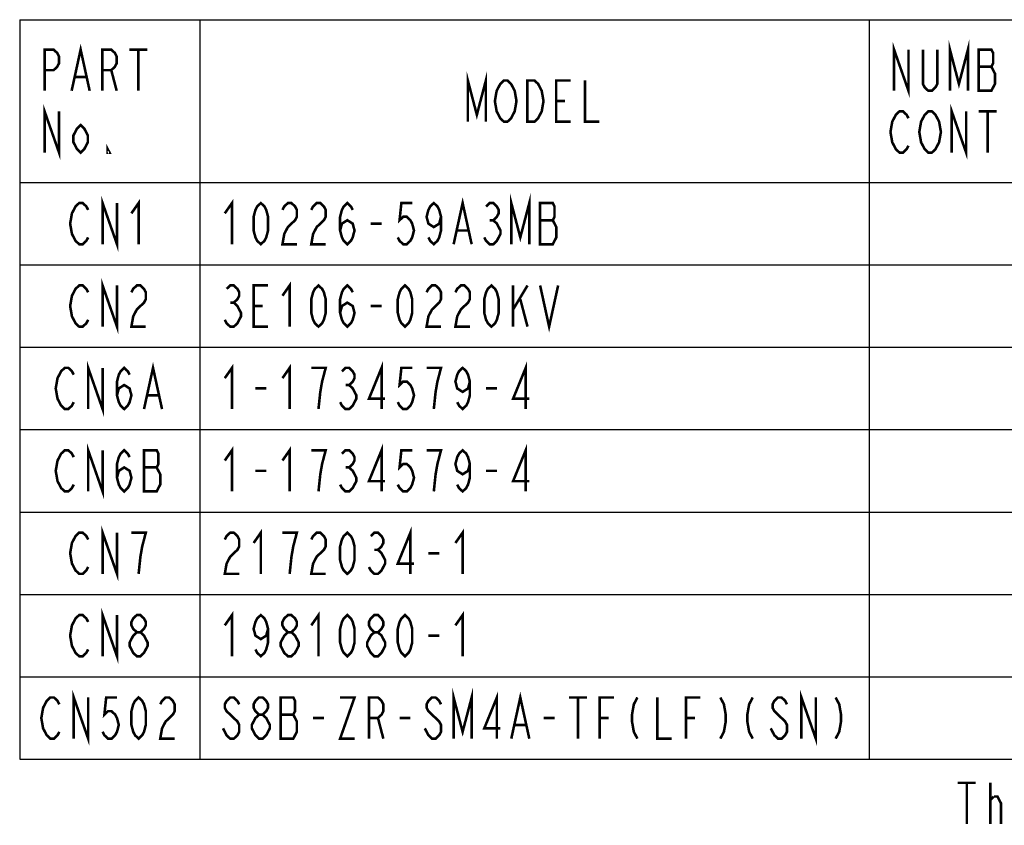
# Model space of a CAD drawing. Extents: x 60 to 814, y 62 to 560.
# Tile 2 of 21: x 225 to 378, y 77 to 202. Entities that reach past the tile are written whole.
import ezdxf

# ---------------------------------------------------------------- set-up
doc = ezdxf.new("R2010")
doc.units = 0
doc.header["$LTSCALE"] = 46.2
doc.layers.get('0').update_dxf_attribs({"linetype": 'CONTINUOUS'})
doc.layers.add('ALL_NOTE', color=7, linetype='CONTINUOUS')

msp = doc.modelspace()

# ---------------------------------------------------------------- linework, layer by layer
at = {"color": 2, "linetype": 'CONTINUOUS'}
for p, q in [((224.992, 201.793), (530.992, 201.793)), ((224.992, 201.793), (224.992, 86.913)), ((252.992, 201.793), (252.992, 86.913)), ((356.992, 201.793), (356.992, 86.913)), ((224.992, 176.513), (530.992, 176.513)), ((224.992, 163.713), (530.992, 163.713)), ((224.992, 150.913), (530.992, 150.913)), ((224.992, 138.113), (530.992, 138.113)), ((224.992, 125.313), (530.992, 125.313)), ((224.992, 112.513), (530.992, 112.513)), ((224.992, 99.713), (530.992, 99.713)), ((224.992, 86.913), (530.992, 86.913))]:
    msp.add_line(p, q, dxfattribs=at)
at = {"layer": 'ALL_NOTE', "color": 2, "linetype": 'CONTINUOUS', "const_width": 0.4}
for points in [[(233.064, 190.753), (234.464, 197.153), (235.864, 190.753)], [(360.864, 190.753), (360.864, 197.153), (363.104, 190.753), (363.104, 197.153)], [(369.544, 190.753), (369.544, 197.153), (370.944, 191.82), (372.344, 197.153), (372.344, 190.753)], [(228.864, 190.753), (228.864, 197.153), (230.264, 197.153), (230.824, 196.62), (231.104, 196.086), (231.104, 195.02), (230.824, 194.486), (230.264, 193.953), (228.864, 193.953)], [(237.824, 190.753), (237.824, 197.153), (239.224, 197.153), (239.784, 196.62), (240.064, 196.086), (240.064, 195.02), (239.784, 194.486), (239.224, 193.953), (237.824, 193.953)], [(242.024, 197.153), (244.824, 197.153)], [(243.424, 197.153), (243.424, 190.753)], [(367.584, 197.153), (367.584, 191.82), (367.304, 191.286), (366.744, 190.753), (366.184, 190.753), (365.624, 191.286), (365.344, 191.82), (365.344, 197.153)], [(374.024, 197.153), (374.024, 190.753), (375.984, 190.753), (376.264, 191.286), (376.544, 191.82), (376.544, 193.42), (376.264, 193.953), (375.984, 194.486), (376.264, 195.02), (376.264, 196.62), (375.984, 197.153), (374.024, 197.153)], [(374.024, 194.486), (375.984, 194.486)], [(233.624, 192.886), (235.304, 192.886)], [(239.224, 193.953), (240.064, 190.753)], [(294.632, 185.953), (294.632, 192.353), (296.032, 187.02), (297.432, 192.353), (297.432, 185.953)], [(301.632, 187.02), (301.352, 186.486), (300.792, 185.953), (300.232, 185.953), (299.672, 186.486), (299.392, 187.02), (299.112, 187.553), (298.832, 189.153), (299.112, 190.753), (299.392, 191.286), (299.672, 191.82), (300.232, 192.353), (300.792, 192.353), (301.352, 191.82), (301.632, 191.286), (301.912, 190.753), (302.192, 189.153), (301.912, 187.553), (301.632, 187.02)], [(303.872, 192.353), (304.992, 192.353), (305.552, 191.82), (305.832, 191.286), (306.112, 190.753), (306.392, 189.153), (306.112, 187.553), (305.832, 187.02), (305.552, 186.486), (304.992, 185.953), (303.872, 185.953), (303.872, 192.353)], [(310.592, 185.953), (308.352, 185.953), (308.352, 192.353), (310.592, 192.353)], [(312.832, 192.353), (312.832, 185.953), (315.072, 185.953)], [(228.864, 181.153), (228.864, 187.553), (231.104, 181.153), (231.104, 187.553)], [(308.352, 189.153), (309.752, 189.153)], [(369.824, 181.153), (369.824, 187.553), (372.064, 181.153), (372.064, 187.553)], [(363.104, 182.22), (362.824, 181.686), (362.264, 181.153), (361.704, 181.153), (361.144, 181.686), (360.864, 182.22), (360.584, 182.753), (360.304, 184.353), (360.584, 185.953), (360.864, 186.486), (361.144, 187.02), (361.704, 187.553), (362.264, 187.553), (362.824, 187.02), (363.104, 186.486)], [(367.584, 182.22), (367.304, 181.686), (366.744, 181.153), (366.184, 181.153), (365.624, 181.686), (365.344, 182.22), (365.064, 182.753), (364.784, 184.353), (365.064, 185.953), (365.344, 186.486), (365.624, 187.02), (366.184, 187.553), (366.744, 187.553), (367.304, 187.02), (367.584, 186.486), (367.864, 185.953), (368.144, 184.353), (367.864, 182.753), (367.584, 182.22)], [(374.024, 187.553), (376.824, 187.553)], [(375.424, 187.553), (375.424, 181.153)], [(235.584, 182.753), (235.024, 181.686), (234.464, 181.153), (233.904, 181.686), (233.344, 182.753), (233.344, 183.82), (233.904, 184.886), (234.464, 185.42), (235.024, 184.886), (235.584, 183.82), (235.584, 182.753)], [(238.944, 181.153), (238.664, 181.153), (238.664, 181.686), (238.944, 181.153)], [(237.872, 166.913), (237.872, 173.313), (240.112, 166.913), (240.112, 173.313)], [(301.384, 166.913), (301.384, 173.313), (302.784, 167.98), (304.184, 173.313), (304.184, 166.913)], [(235.632, 167.98), (235.352, 167.446), (234.792, 166.913), (234.232, 166.913), (233.672, 167.446), (233.392, 167.98), (233.112, 168.513), (232.832, 170.113), (233.112, 171.713), (233.392, 172.246), (233.672, 172.78), (234.232, 173.313), (234.792, 173.313), (235.352, 172.78), (235.632, 172.246)], [(242.352, 171.713), (243.472, 173.313), (243.472, 166.913)], [(256.864, 171.713), (257.984, 173.313), (257.984, 166.913)], [(262.464, 166.913), (261.904, 167.446), (261.624, 167.98), (261.344, 169.046), (261.344, 171.18), (261.624, 172.246), (261.904, 172.78), (262.464, 173.313), (263.024, 172.78), (263.304, 172.246), (263.584, 171.18), (263.584, 169.046), (263.304, 167.98), (263.024, 167.446), (262.464, 166.913)], [(265.824, 172.246), (266.104, 172.78), (266.664, 173.313), (267.224, 173.313), (267.784, 172.78), (268.064, 172.246), (268.064, 171.18), (267.784, 170.646), (267.224, 170.113), (266.664, 169.58), (266.104, 168.513), (265.824, 166.913), (268.064, 166.913)], [(270.304, 172.246), (270.584, 172.78), (271.144, 173.313), (271.704, 173.313), (272.264, 172.78), (272.544, 172.246), (272.544, 171.18), (272.264, 170.646), (271.704, 170.113), (271.144, 169.58), (270.584, 168.513), (270.304, 166.913), (272.544, 166.913)], [(274.784, 169.046), (275.064, 170.113), (275.904, 170.646), (276.744, 170.113), (277.024, 169.046), (276.744, 167.98), (276.464, 167.446), (275.904, 166.913), (275.344, 167.446), (275.064, 167.98), (274.784, 169.046), (274.784, 171.18), (275.064, 172.246), (275.344, 172.78), (275.904, 173.313), (276.464, 172.78), (276.744, 172.246)], [(285.984, 173.313), (284.304, 173.313), (284.024, 170.646), (284.584, 171.18), (285.144, 171.18), (285.704, 170.646), (285.984, 170.113), (286.264, 169.046), (285.984, 167.98), (285.704, 167.446), (285.144, 166.913), (284.584, 166.913), (284.024, 167.446), (283.744, 167.98)], [(290.464, 171.18), (290.184, 170.113), (289.344, 169.58), (288.504, 170.113), (288.224, 171.18), (288.504, 172.246), (288.784, 172.78), (289.344, 173.313), (289.904, 172.78), (290.184, 172.246), (290.464, 171.18), (290.464, 169.046), (290.184, 167.98), (289.904, 167.446), (289.344, 166.913), (288.784, 167.446), (288.504, 167.98)], [(292.424, 166.913), (293.824, 173.313), (295.224, 166.913)], [(297.464, 172.78), (298.024, 173.313), (298.584, 173.313), (299.144, 172.78), (299.424, 172.246), (299.424, 171.713), (299.144, 171.18), (298.584, 170.646), (299.144, 170.113), (299.424, 169.58), (299.704, 169.046), (299.704, 168.513), (299.424, 167.98), (299.144, 167.446), (298.584, 166.913), (298.024, 166.913), (297.464, 167.446), (297.184, 167.98)], [(305.864, 173.313), (305.864, 166.913), (307.824, 166.913), (308.104, 167.446), (308.384, 167.98), (308.384, 169.58), (308.104, 170.113), (307.824, 170.646), (308.104, 171.18), (308.104, 172.78), (307.824, 173.313), (305.864, 173.313)], [(279.544, 170.113), (281.224, 170.113)], [(298.024, 170.646), (298.584, 170.646)], [(305.864, 170.646), (307.824, 170.646)], [(292.984, 169.046), (294.664, 169.046)], [(235.632, 155.18), (235.352, 154.646), (234.792, 154.113), (234.232, 154.113), (233.672, 154.646), (233.392, 155.18), (233.112, 155.713), (232.832, 157.313), (233.112, 158.913), (233.392, 159.446), (233.672, 159.98), (234.232, 160.513), (234.792, 160.513), (235.352, 159.98), (235.632, 159.446)], [(237.872, 154.113), (237.872, 160.513), (240.112, 154.113), (240.112, 160.513)], [(242.352, 159.446), (242.632, 159.98), (243.192, 160.513), (243.752, 160.513), (244.312, 159.98), (244.592, 159.446), (244.592, 158.38), (244.312, 157.846), (243.752, 157.313), (243.192, 156.78), (242.632, 155.713), (242.352, 154.113), (244.592, 154.113)], [(257.144, 159.98), (257.704, 160.513), (258.264, 160.513), (258.824, 159.98), (259.104, 159.446), (259.104, 158.913), (258.824, 158.38), (258.264, 157.846), (258.824, 157.313), (259.104, 156.78), (259.384, 156.246), (259.384, 155.713), (259.104, 155.18), (258.824, 154.646), (258.264, 154.113), (257.704, 154.113), (257.144, 154.646), (256.864, 155.18)], [(263.584, 154.113), (261.344, 154.113), (261.344, 160.513), (263.584, 160.513)], [(265.824, 158.913), (266.944, 160.513), (266.944, 154.113)], [(271.424, 154.113), (270.864, 154.646), (270.584, 155.18), (270.304, 156.246), (270.304, 158.38), (270.584, 159.446), (270.864, 159.98), (271.424, 160.513), (271.984, 159.98), (272.264, 159.446), (272.544, 158.38), (272.544, 156.246), (272.264, 155.18), (271.984, 154.646), (271.424, 154.113)], [(274.784, 156.246), (275.064, 157.313), (275.904, 157.846), (276.744, 157.313), (277.024, 156.246), (276.744, 155.18), (276.464, 154.646), (275.904, 154.113), (275.344, 154.646), (275.064, 155.18), (274.784, 156.246), (274.784, 158.38), (275.064, 159.446), (275.344, 159.98), (275.904, 160.513), (276.464, 159.98), (276.744, 159.446)], [(284.864, 154.113), (284.304, 154.646), (284.024, 155.18), (283.744, 156.246), (283.744, 158.38), (284.024, 159.446), (284.304, 159.98), (284.864, 160.513), (285.424, 159.98), (285.704, 159.446), (285.984, 158.38), (285.984, 156.246), (285.704, 155.18), (285.424, 154.646), (284.864, 154.113)], [(288.224, 159.446), (288.504, 159.98), (289.064, 160.513), (289.624, 160.513), (290.184, 159.98), (290.464, 159.446), (290.464, 158.38), (290.184, 157.846), (289.624, 157.313), (289.064, 156.78), (288.504, 155.713), (288.224, 154.113), (290.464, 154.113)], [(292.704, 159.446), (292.984, 159.98), (293.544, 160.513), (294.104, 160.513), (294.664, 159.98), (294.944, 159.446), (294.944, 158.38), (294.664, 157.846), (294.104, 157.313), (293.544, 156.78), (292.984, 155.713), (292.704, 154.113), (294.944, 154.113)], [(298.304, 154.113), (297.744, 154.646), (297.464, 155.18), (297.184, 156.246), (297.184, 158.38), (297.464, 159.446), (297.744, 159.98), (298.304, 160.513), (298.864, 159.98), (299.144, 159.446), (299.424, 158.38), (299.424, 156.246), (299.144, 155.18), (298.864, 154.646), (298.304, 154.113)], [(301.664, 160.513), (301.664, 154.113)], [(301.664, 156.78), (303.904, 160.513)], [(305.864, 160.513), (307.264, 154.113), (308.664, 160.513)], [(257.704, 157.846), (258.264, 157.846)], [(302.784, 158.38), (303.904, 154.113)], [(261.344, 157.313), (262.744, 157.313)], [(279.544, 157.313), (281.224, 157.313)], [(235.632, 141.313), (235.632, 147.713), (237.872, 141.313), (237.872, 147.713)], [(244.312, 141.313), (245.712, 147.713), (247.112, 141.313)], [(281.224, 141.313), (281.224, 147.713), (279.264, 142.913), (281.784, 142.913)], [(303.624, 141.313), (303.624, 147.713), (301.664, 142.913), (304.184, 142.913)], [(233.392, 142.38), (233.112, 141.846), (232.552, 141.313), (231.992, 141.313), (231.432, 141.846), (231.152, 142.38), (230.872, 142.913), (230.592, 144.513), (230.872, 146.113), (231.152, 146.646), (231.432, 147.18), (231.992, 147.713), (232.552, 147.713), (233.112, 147.18), (233.392, 146.646)], [(240.112, 143.446), (240.392, 144.513), (241.232, 145.046), (242.072, 144.513), (242.352, 143.446), (242.072, 142.38), (241.792, 141.846), (241.232, 141.313), (240.672, 141.846), (240.392, 142.38), (240.112, 143.446), (240.112, 145.58), (240.392, 146.646), (240.672, 147.18), (241.232, 147.713), (241.792, 147.18), (242.072, 146.646)], [(256.864, 146.113), (257.984, 147.713), (257.984, 141.313)], [(265.824, 146.113), (266.944, 147.713), (266.944, 141.313)], [(271.424, 141.313), (271.704, 143.98), (271.984, 145.58), (272.264, 146.646), (272.544, 147.713), (270.304, 147.713)], [(275.064, 147.18), (275.624, 147.713), (276.184, 147.713), (276.744, 147.18), (277.024, 146.646), (277.024, 146.113), (276.744, 145.58), (276.184, 145.046), (276.744, 144.513), (277.024, 143.98), (277.304, 143.446), (277.304, 142.913), (277.024, 142.38), (276.744, 141.846), (276.184, 141.313), (275.624, 141.313), (275.064, 141.846), (274.784, 142.38)], [(285.984, 147.713), (284.304, 147.713), (284.024, 145.046), (284.584, 145.58), (285.144, 145.58), (285.704, 145.046), (285.984, 144.513), (286.264, 143.446), (285.984, 142.38), (285.704, 141.846), (285.144, 141.313), (284.584, 141.313), (284.024, 141.846), (283.744, 142.38)], [(289.344, 141.313), (289.624, 143.98), (289.904, 145.58), (290.184, 146.646), (290.464, 147.713), (288.224, 147.713)], [(294.944, 145.58), (294.664, 144.513), (293.824, 143.98), (292.984, 144.513), (292.704, 145.58), (292.984, 146.646), (293.264, 147.18), (293.824, 147.713), (294.384, 147.18), (294.664, 146.646), (294.944, 145.58), (294.944, 143.446), (294.664, 142.38), (294.384, 141.846), (293.824, 141.313), (293.264, 141.846), (292.984, 142.38)], [(261.624, 144.513), (263.304, 144.513)], [(275.624, 145.046), (276.184, 145.046)], [(297.464, 144.513), (299.144, 144.513)], [(244.872, 143.446), (246.552, 143.446)], [(233.392, 129.58), (233.112, 129.046), (232.552, 128.513), (231.992, 128.513), (231.432, 129.046), (231.152, 129.58), (230.872, 130.113), (230.592, 131.713), (230.872, 133.313), (231.152, 133.846), (231.432, 134.38), (231.992, 134.913), (232.552, 134.913), (233.112, 134.38), (233.392, 133.846)], [(235.632, 128.513), (235.632, 134.913), (237.872, 128.513), (237.872, 134.913)], [(240.112, 130.646), (240.392, 131.713), (241.232, 132.246), (242.072, 131.713), (242.352, 130.646), (242.072, 129.58), (241.792, 129.046), (241.232, 128.513), (240.672, 129.046), (240.392, 129.58), (240.112, 130.646), (240.112, 132.78), (240.392, 133.846), (240.672, 134.38), (241.232, 134.913), (241.792, 134.38), (242.072, 133.846)], [(244.312, 134.913), (244.312, 128.513), (246.272, 128.513), (246.552, 129.046), (246.832, 129.58), (246.832, 131.18), (246.552, 131.713), (246.272, 132.246), (246.552, 132.78), (246.552, 134.38), (246.272, 134.913), (244.312, 134.913)], [(256.864, 133.313), (257.984, 134.913), (257.984, 128.513)], [(265.824, 133.313), (266.944, 134.913), (266.944, 128.513)], [(271.424, 128.513), (271.704, 131.18), (271.984, 132.78), (272.264, 133.846), (272.544, 134.913), (270.304, 134.913)], [(275.064, 134.38), (275.624, 134.913), (276.184, 134.913), (276.744, 134.38), (277.024, 133.846), (277.024, 133.313), (276.744, 132.78), (276.184, 132.246), (276.744, 131.713), (277.024, 131.18), (277.304, 130.646), (277.304, 130.113), (277.024, 129.58), (276.744, 129.046), (276.184, 128.513), (275.624, 128.513), (275.064, 129.046), (274.784, 129.58)], [(281.224, 128.513), (281.224, 134.913), (279.264, 130.113), (281.784, 130.113)], [(285.984, 134.913), (284.304, 134.913), (284.024, 132.246), (284.584, 132.78), (285.144, 132.78), (285.704, 132.246), (285.984, 131.713), (286.264, 130.646), (285.984, 129.58), (285.704, 129.046), (285.144, 128.513), (284.584, 128.513), (284.024, 129.046), (283.744, 129.58)], [(289.344, 128.513), (289.624, 131.18), (289.904, 132.78), (290.184, 133.846), (290.464, 134.913), (288.224, 134.913)], [(294.944, 132.78), (294.664, 131.713), (293.824, 131.18), (292.984, 131.713), (292.704, 132.78), (292.984, 133.846), (293.264, 134.38), (293.824, 134.913), (294.384, 134.38), (294.664, 133.846), (294.944, 132.78), (294.944, 130.646), (294.664, 129.58), (294.384, 129.046), (293.824, 128.513), (293.264, 129.046), (292.984, 129.58)], [(303.624, 128.513), (303.624, 134.913), (301.664, 130.113), (304.184, 130.113)], [(244.312, 132.246), (246.272, 132.246)], [(261.624, 131.713), (263.304, 131.713)], [(275.624, 132.246), (276.184, 132.246)], [(297.464, 131.713), (299.144, 131.713)], [(237.872, 115.713), (237.872, 122.113), (240.112, 115.713), (240.112, 122.113)], [(261.344, 120.513), (262.464, 122.113), (262.464, 115.713)], [(285.704, 115.713), (285.704, 122.113), (283.744, 117.313), (286.264, 117.313)], [(292.704, 120.513), (293.824, 122.113), (293.824, 115.713)], [(235.632, 116.78), (235.352, 116.246), (234.792, 115.713), (234.232, 115.713), (233.672, 116.246), (233.392, 116.78), (233.112, 117.313), (232.832, 118.913), (233.112, 120.513), (233.392, 121.046), (233.672, 121.58), (234.232, 122.113), (234.792, 122.113), (235.352, 121.58), (235.632, 121.046)], [(243.472, 115.713), (243.752, 118.38), (244.032, 119.98), (244.312, 121.046), (244.592, 122.113), (242.352, 122.113)], [(256.864, 121.046), (257.144, 121.58), (257.704, 122.113), (258.264, 122.113), (258.824, 121.58), (259.104, 121.046), (259.104, 119.98), (258.824, 119.446), (258.264, 118.913), (257.704, 118.38), (257.144, 117.313), (256.864, 115.713), (259.104, 115.713)], [(266.944, 115.713), (267.224, 118.38), (267.504, 119.98), (267.784, 121.046), (268.064, 122.113), (265.824, 122.113)], [(270.304, 121.046), (270.584, 121.58), (271.144, 122.113), (271.704, 122.113), (272.264, 121.58), (272.544, 121.046), (272.544, 119.98), (272.264, 119.446), (271.704, 118.913), (271.144, 118.38), (270.584, 117.313), (270.304, 115.713), (272.544, 115.713)], [(275.904, 115.713), (275.344, 116.246), (275.064, 116.78), (274.784, 117.846), (274.784, 119.98), (275.064, 121.046), (275.344, 121.58), (275.904, 122.113), (276.464, 121.58), (276.744, 121.046), (277.024, 119.98), (277.024, 117.846), (276.744, 116.78), (276.464, 116.246), (275.904, 115.713)], [(279.544, 121.58), (280.104, 122.113), (280.664, 122.113), (281.224, 121.58), (281.504, 121.046), (281.504, 120.513), (281.224, 119.98), (280.664, 119.446), (281.224, 118.913), (281.504, 118.38), (281.784, 117.846), (281.784, 117.313), (281.504, 116.78), (281.224, 116.246), (280.664, 115.713), (280.104, 115.713), (279.544, 116.246), (279.264, 116.78)], [(280.104, 119.446), (280.664, 119.446)], [(288.504, 118.913), (290.184, 118.913)], [(237.872, 102.913), (237.872, 109.313), (240.112, 102.913), (240.112, 109.313)], [(235.632, 103.98), (235.352, 103.446), (234.792, 102.913), (234.232, 102.913), (233.672, 103.446), (233.392, 103.98), (233.112, 104.513), (232.832, 106.113), (233.112, 107.713), (233.392, 108.246), (233.672, 108.78), (234.232, 109.313), (234.792, 109.313), (235.352, 108.78), (235.632, 108.246)], [(243.192, 106.646), (242.632, 107.18), (242.352, 107.713), (242.352, 108.246), (242.632, 108.78), (243.192, 109.313), (243.752, 109.313), (244.312, 108.78), (244.592, 108.246), (244.592, 107.713), (244.312, 107.18), (243.752, 106.646)], [(256.864, 107.713), (257.984, 109.313), (257.984, 102.913)], [(263.584, 107.18), (263.304, 106.113), (262.464, 105.58), (261.624, 106.113), (261.344, 107.18), (261.624, 108.246), (261.904, 108.78), (262.464, 109.313), (263.024, 108.78), (263.304, 108.246), (263.584, 107.18), (263.584, 105.046), (263.304, 103.98), (263.024, 103.446), (262.464, 102.913), (261.904, 103.446), (261.624, 103.98)], [(266.664, 106.646), (266.104, 107.18), (265.824, 107.713), (265.824, 108.246), (266.104, 108.78), (266.664, 109.313), (267.224, 109.313), (267.784, 108.78), (268.064, 108.246), (268.064, 107.713), (267.784, 107.18), (267.224, 106.646)], [(270.304, 107.713), (271.424, 109.313), (271.424, 102.913)], [(275.904, 102.913), (275.344, 103.446), (275.064, 103.98), (274.784, 105.046), (274.784, 107.18), (275.064, 108.246), (275.344, 108.78), (275.904, 109.313), (276.464, 108.78), (276.744, 108.246), (277.024, 107.18), (277.024, 105.046), (276.744, 103.98), (276.464, 103.446), (275.904, 102.913)], [(280.104, 106.646), (279.544, 107.18), (279.264, 107.713), (279.264, 108.246), (279.544, 108.78), (280.104, 109.313), (280.664, 109.313), (281.224, 108.78), (281.504, 108.246), (281.504, 107.713), (281.224, 107.18), (280.664, 106.646)], [(284.864, 102.913), (284.304, 103.446), (284.024, 103.98), (283.744, 105.046), (283.744, 107.18), (284.024, 108.246), (284.304, 108.78), (284.864, 109.313), (285.424, 108.78), (285.704, 108.246), (285.984, 107.18), (285.984, 105.046), (285.704, 103.98), (285.424, 103.446), (284.864, 102.913)], [(292.704, 107.713), (293.824, 109.313), (293.824, 102.913)], [(243.192, 102.913), (242.632, 103.446), (242.352, 103.98), (242.072, 104.513), (242.072, 105.046), (242.352, 105.58), (242.632, 106.113), (243.192, 106.646), (243.752, 106.646), (244.312, 106.113), (244.592, 105.58), (244.872, 105.046), (244.872, 104.513), (244.592, 103.98), (244.312, 103.446), (243.752, 102.913), (243.192, 102.913)], [(266.664, 102.913), (266.104, 103.446), (265.824, 103.98), (265.544, 104.513), (265.544, 105.046), (265.824, 105.58), (266.104, 106.113), (266.664, 106.646), (267.224, 106.646), (267.784, 106.113), (268.064, 105.58), (268.344, 105.046), (268.344, 104.513), (268.064, 103.98), (267.784, 103.446), (267.224, 102.913), (266.664, 102.913)], [(280.104, 102.913), (279.544, 103.446), (279.264, 103.98), (278.984, 104.513), (278.984, 105.046), (279.264, 105.58), (279.544, 106.113), (280.104, 106.646), (280.664, 106.646), (281.224, 106.113), (281.504, 105.58), (281.784, 105.046), (281.784, 104.513), (281.504, 103.98), (281.224, 103.446), (280.664, 102.913), (280.104, 102.913)], [(288.504, 106.113), (290.184, 106.113)], [(292.424, 90.113), (292.424, 96.513), (293.824, 91.18), (295.224, 96.513), (295.224, 90.113)], [(231.152, 91.18), (230.872, 90.646), (230.312, 90.113), (229.752, 90.113), (229.192, 90.646), (228.912, 91.18), (228.632, 91.713), (228.352, 93.313), (228.632, 94.913), (228.912, 95.446), (229.192, 95.98), (229.752, 96.513), (230.312, 96.513), (230.872, 95.98), (231.152, 95.446)], [(233.392, 90.113), (233.392, 96.513), (235.632, 90.113), (235.632, 96.513)], [(240.112, 96.513), (238.432, 96.513), (238.152, 93.846), (238.712, 94.38), (239.272, 94.38), (239.832, 93.846), (240.112, 93.313), (240.392, 92.246), (240.112, 91.18), (239.832, 90.646), (239.272, 90.113), (238.712, 90.113), (238.152, 90.646), (237.872, 91.18)], [(243.472, 90.113), (242.912, 90.646), (242.632, 91.18), (242.352, 92.246), (242.352, 94.38), (242.632, 95.446), (242.912, 95.98), (243.472, 96.513), (244.032, 95.98), (244.312, 95.446), (244.592, 94.38), (244.592, 92.246), (244.312, 91.18), (244.032, 90.646), (243.472, 90.113)], [(246.832, 95.446), (247.112, 95.98), (247.672, 96.513), (248.232, 96.513), (248.792, 95.98), (249.072, 95.446), (249.072, 94.38), (248.792, 93.846), (248.232, 93.313), (247.672, 92.78), (247.112, 91.713), (246.832, 90.113), (249.072, 90.113)], [(259.104, 95.446), (258.824, 95.98), (258.264, 96.513), (257.704, 96.513), (257.144, 95.98), (256.864, 95.446), (256.864, 94.913), (257.144, 94.38), (257.704, 93.846), (258.264, 93.313), (258.824, 92.78), (259.104, 92.246), (259.104, 91.18), (258.824, 90.646), (258.264, 90.113), (257.704, 90.113), (257.144, 90.646), (256.864, 91.18), (256.584, 91.713)], [(262.184, 93.846), (261.624, 94.38), (261.344, 94.913), (261.344, 95.446), (261.624, 95.98), (262.184, 96.513), (262.744, 96.513), (263.304, 95.98), (263.584, 95.446), (263.584, 94.913), (263.304, 94.38), (262.744, 93.846)], [(265.544, 96.513), (265.544, 90.113), (267.504, 90.113), (267.784, 90.646), (268.064, 91.18), (268.064, 92.78), (267.784, 93.313), (267.504, 93.846), (267.784, 94.38), (267.784, 95.98), (267.504, 96.513), (265.544, 96.513)], [(274.784, 96.513), (277.024, 96.513), (274.784, 90.113), (277.024, 90.113)], [(279.264, 90.113), (279.264, 96.513), (280.664, 96.513), (281.224, 95.98), (281.504, 95.446), (281.504, 94.38), (281.224, 93.846), (280.664, 93.313), (279.264, 93.313)], [(290.464, 95.446), (290.184, 95.98), (289.624, 96.513), (289.064, 96.513), (288.504, 95.98), (288.224, 95.446), (288.224, 94.913), (288.504, 94.38), (289.064, 93.846), (289.624, 93.313), (290.184, 92.78), (290.464, 92.246), (290.464, 91.18), (290.184, 90.646), (289.624, 90.113), (289.064, 90.113), (288.504, 90.646), (288.224, 91.18), (287.944, 91.713)], [(299.144, 90.113), (299.144, 96.513), (297.184, 91.713), (299.704, 91.713)], [(301.384, 90.113), (302.784, 96.513), (304.184, 90.113)], [(310.344, 96.513), (313.144, 96.513)], [(311.744, 96.513), (311.744, 90.113)], [(315.104, 90.113), (315.104, 96.513), (317.344, 96.513)], [(320.984, 96.513), (320.424, 95.446), (320.144, 93.846), (320.144, 92.78), (320.424, 91.18), (320.984, 90.113)], [(324.064, 96.513), (324.064, 90.113), (326.304, 90.113)], [(328.544, 90.113), (328.544, 96.513), (330.784, 96.513)], [(333.864, 96.513), (334.424, 95.446), (334.704, 93.846), (334.704, 92.78), (334.424, 91.18), (333.864, 90.113)], [(338.904, 96.513), (338.344, 95.446), (338.064, 93.846), (338.064, 92.78), (338.344, 91.18), (338.904, 90.113)], [(344.224, 95.446), (343.944, 95.98), (343.384, 96.513), (342.824, 96.513), (342.264, 95.98), (341.984, 95.446), (341.984, 94.913), (342.264, 94.38), (342.824, 93.846), (343.384, 93.313), (343.944, 92.78), (344.224, 92.246), (344.224, 91.18), (343.944, 90.646), (343.384, 90.113), (342.824, 90.113), (342.264, 90.646), (341.984, 91.18), (341.704, 91.713)], [(346.464, 90.113), (346.464, 96.513), (348.704, 90.113), (348.704, 96.513)], [(351.784, 96.513), (352.344, 95.446), (352.624, 93.846), (352.624, 92.78), (352.344, 91.18), (351.784, 90.113)], [(262.184, 90.113), (261.624, 90.646), (261.344, 91.18), (261.064, 91.713), (261.064, 92.246), (261.344, 92.78), (261.624, 93.313), (262.184, 93.846), (262.744, 93.846), (263.304, 93.313), (263.584, 92.78), (263.864, 92.246), (263.864, 91.713), (263.584, 91.18), (263.304, 90.646), (262.744, 90.113), (262.184, 90.113)], [(265.544, 93.846), (267.504, 93.846)], [(270.584, 93.313), (272.264, 93.313)], [(280.664, 93.313), (281.504, 90.113)], [(284.024, 93.313), (285.704, 93.313)], [(306.424, 93.313), (308.104, 93.313)], [(315.104, 93.313), (316.504, 93.313)], [(328.544, 93.313), (329.944, 93.313)], [(301.944, 92.246), (303.624, 92.246)], [(370.77, 83.254), (373.57, 83.254)], [(372.17, 83.254), (372.17, 76.854)], [(375.81, 76.854), (375.81, 83.254)], [(375.81, 80.588), (376.37, 81.121)], [(376.37, 81.121), (376.93, 81.121), (377.49, 80.054), (377.49, 76.854)]]:
    msp.add_lwpolyline(points, dxfattribs=at)

doc.saveas('drawing.dxf')
